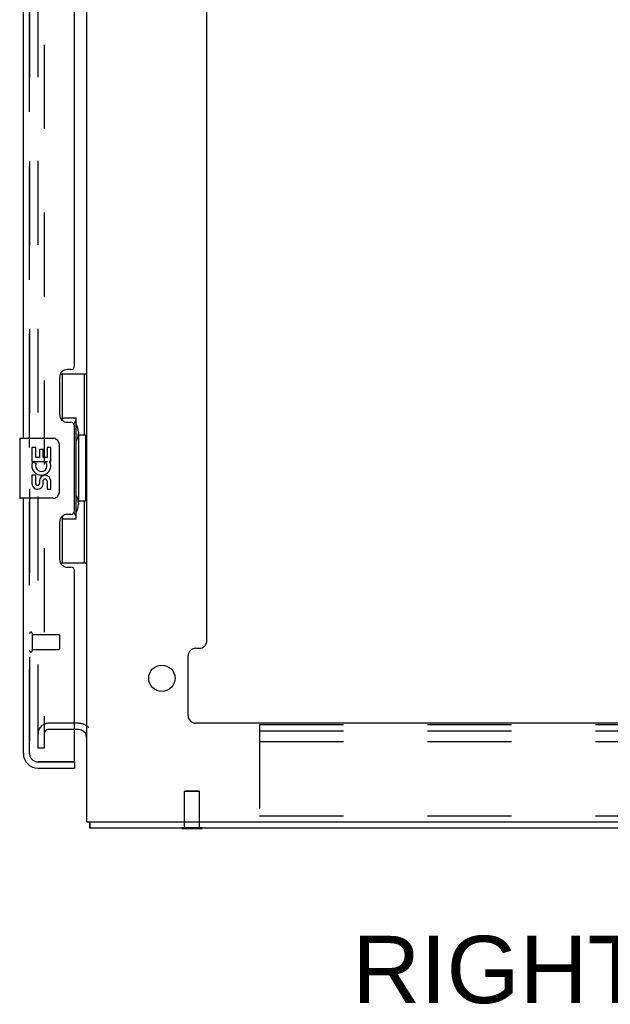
# Model space of a CAD drawing. Header units: inches. Extents: x 0 to 254, y 0 to 165.
# Tile 62 of 78: x 140 to 150, y 41 to 57. Entities that reach past the tile are written whole.
import ezdxf

# ---------------------------------------------------------------- set-up
doc = ezdxf.new("R2010")
doc.units = ezdxf.units.IN
doc.header["$LTSCALE"] = 13.988161
doc.header["$MEASUREMENT"] = 0
doc.linetypes.add('HIDDEN', pattern=[0.2, 0.1, -0.1])
doc.layers.get('0').update_dxf_attribs({"linetype": 'CONTINUOUS'})
for name, color, linetype in [('DEFAULT_2', 8, 'HIDDEN'), ('DIMENSIONS', 7, 'CONTINUOUS'), ('LEFT_DOOR_ASSEMBLY', 7, 'CONTINUOUS'), ('MASTER_DOOR_ASSEMBLY', 7, 'CONTINUOUS'), ('SLAVE_DOOR_ASSEMBLY', 7, 'CONTINUOUS')]:
    doc.layers.add(name, color=color, linetype=linetype)
doc.styles.get("Standard").update_dxf_attribs({"font": 'arial.ttf'})

msp = doc.modelspace()

# ---------------------------------------------------------------- linework, layer by layer
at = {"color": 3, "linetype": 'Continuous'}
for p, q in [((141.442, 43.858), (141.442, 122.39)), ((143.442, 46.879), (143.442, 70.21)), ((143.13, 45.629), (143.13, 46.629)), ((143.255, 46.754), (143.317, 46.754)), ((161.629, 45.504), (143.255, 45.504)), ((141.3, 45.4), (141.238, 45.4)), ((141.442, 43.858), (163.375, 43.858)), ((141.486, 43.81), (141.486, 43.791)), ((163.39, 43.754), (141.494, 43.754))]:
    msp.add_line(p, q, dxfattribs=at)
at = {"color": 7, "linetype": 'Continuous'}
for p, q in [((141.494, 43.858), (141.494, 43.754)), ((143.024, 43.75), (143.024, 43.754)), ((143.024, 43.75), (143.361, 43.75)), ((143.361, 43.75), (143.361, 43.754))]:
    msp.add_line(p, q, dxfattribs=at)
at = {"color": 3, "linetype": 'Continuous'}
for points in [[(141.482, 43.858), (141.482, 43.855), (141.483, 43.849), (141.484, 43.843), (141.485, 43.836), (141.485, 43.83), (141.485, 43.823), (141.486, 43.817), (141.486, 43.81)], [(141.486, 43.791), (141.486, 43.785), (141.486, 43.78), (141.486, 43.776), (141.487, 43.771), (141.487, 43.768), (141.488, 43.764), (141.488, 43.761), (141.489, 43.758), (141.49, 43.756), (141.491, 43.755), (141.492, 43.754), (141.493, 43.754), (141.494, 43.754)]]:
    msp.add_lwpolyline(points, dxfattribs=at)
msp.add_circle((142.692, 46.254), 0.219, dxfattribs=at)
for centre, radius, start, end in [((143.317, 46.879), 0.125, 270, 360), ((143.255, 46.629), 0.125, 90, 180), ((143.255, 45.629), 0.125, 180, 270), ((141.3, 45.257), 0.142, 0, 90)]:
    msp.add_arc(centre, radius, start, end, dxfattribs=at)
at = {"layer": 'DEFAULT_2', "color": 8, "linetype": 'HIDDEN'}
for p, q in [((140.63, 45.087), (140.63, 121.16)), ((140.734, 121.16), (140.734, 45.087)), ((141.3, 45.504), (140.804, 45.504)), ((144.317, 45.483), (163.317, 45.483)), ((144.317, 45.483), (144.317, 43.858)), ((141.238, 45.4), (140.804, 45.4)), ((144.317, 45.379), (163.317, 45.379)), ((144.317, 45.202), (163.317, 45.202)), ((140.734, 45.087), (140.63, 45.087)), ((143.078, 44.375), (143.068, 44.365)), ((143.316, 44.365), (143.068, 44.365)), ((143.068, 43.768), (143.068, 44.365)), ((143.078, 44.375), (143.306, 44.375)), ((143.306, 44.375), (143.316, 44.365)), ((143.316, 43.768), (143.316, 44.365)), ((144.317, 43.962), (163.317, 43.962)), ((143.024, 43.768), (143.361, 43.768)), ((143.024, 43.754), (143.024, 43.768)), ((143.361, 43.754), (143.361, 43.768))]:
    msp.add_line(p, q, dxfattribs=at)
for centre, radius, start, end in [((140.804, 45.33), 0.174, 90, 180), ((141.3, 45.257), 0.246, 44.2241, 90), ((140.804, 45.33), 0.07, 90, 180)]:
    msp.add_arc(centre, radius, start, end, dxfattribs=at)
at = {"layer": 'LEFT_DOOR_ASSEMBLY', "color": 8, "linetype": 'HIDDEN'}
for p, q in [((140.488, 45), (140.488, 121.247)), ((140.631, 44.858), (141.218, 44.858))]:
    msp.add_line(p, q, dxfattribs=at)
msp.add_arc((140.631, 45), 0.142, 180, 270, dxfattribs=at)
at = {"layer": 'MASTER_DOOR_ASSEMBLY', "color": 8, "linetype": 'HIDDEN'}
for p, q in [((140.488, 50.099), (140.488, 71.655)), ((140.488, 45), (140.488, 49.409)), ((141.218, 44.858), (140.631, 44.858))]:
    msp.add_line(p, q, dxfattribs=at)
msp.add_arc((140.631, 45), 0.142, 180, 270, dxfattribs=at)
at = {"layer": 'SLAVE_DOOR_ASSEMBLY', "color": 8, "linetype": 'HIDDEN'}
for p, q in [((140.488, 71.655), (140.488, 50.099)), ((140.488, 49.409), (140.488, 45)), ((140.531, 47), (140.531, 46.716)), ((140.531, 46.982), (140.978, 46.982)), ((140.988, 46.972), (140.988, 46.744)), ((140.531, 46.734), (140.978, 46.734)), ((140.631, 44.858), (141.218, 44.858))]:
    msp.add_line(p, q, dxfattribs=at)
at = {"layer": 'SLAVE_DOOR_ASSEMBLY', "color": 3, "linetype": 'Continuous'}
for p, q in [((140.384, 71.5), (140.384, 50.254)), ((141.238, 51.461), (141.238, 70.293)), ((141.178, 51.401), (141.118, 51.401)), ((140.988, 51.271), (140.988, 50.651)), ((141.118, 50.521), (141.178, 50.521)), ((141.238, 49.046), (141.238, 50.461)), ((140.384, 49.254), (140.384, 45)), ((141.178, 48.986), (141.118, 48.986)), ((140.988, 48.856), (140.988, 48.236)), ((141.118, 48.106), (141.178, 48.106)), ((141.238, 44.878), (141.238, 48.046)), ((140.631, 44.754), (141.238, 44.754))]:
    msp.add_line(p, q, dxfattribs=at)
at = {"layer": 'SLAVE_DOOR_ASSEMBLY', "color": 7, "linetype": 'Continuous'}
for p, q in [((141.002, 51.329), (141.442, 51.329)), ((141.038, 50.549), (141.038, 51.329)), ((141.403, 50.304), (141.403, 51.329)), ((141.038, 50.594), (141.265, 50.594)), ((141.265, 48.914), (141.265, 50.594)), ((140.324, 50.239), (140.324, 49.269)), ((140.339, 50.254), (140.879, 50.254)), ((141.302, 50.354), (141.302, 50.334)), ((141.425, 50.304), (141.302, 50.304)), ((141.302, 50.304), (141.302, 49.204)), ((141.425, 49.204), (141.425, 50.304)), ((140.59, 50.099), (140.527, 50.099)), ((140.527, 50.099), (140.527, 49.869)), ((140.59, 49.932), (140.59, 50.099)), ((140.714, 50.068), (140.653, 50.068)), ((140.653, 50.068), (140.653, 49.932)), ((140.714, 49.932), (140.714, 50.068)), ((140.842, 50.099), (140.779, 50.099)), ((140.779, 50.099), (140.779, 49.932)), ((140.842, 49.869), (140.842, 50.099)), ((140.979, 50.154), (140.979, 49.354)), ((140.653, 49.932), (140.59, 49.932)), ((140.779, 49.932), (140.714, 49.932)), ((140.527, 49.869), (140.789, 49.869)), ((140.598, 49.833), (140.54, 49.858)), ((140.789, 49.869), (140.762, 49.85)), ((140.823, 49.869), (140.842, 49.869)), ((140.59, 49.638), (140.527, 49.638)), ((140.527, 49.638), (140.527, 49.502)), ((140.59, 49.502), (140.59, 49.638)), ((140.653, 49.544), (140.653, 49.502)), ((140.714, 49.481), (140.714, 49.55)), ((140.779, 49.544), (140.779, 49.408)), ((140.842, 49.408), (140.842, 49.544)), ((140.879, 49.254), (140.339, 49.254)), ((140.779, 49.408), (140.842, 49.408)), ((141.425, 49.204), (141.302, 49.204)), ((141.302, 49.173), (141.302, 49.153)), ((141.403, 48.179), (141.403, 49.204)), ((141.038, 48.179), (141.038, 48.958)), ((141.038, 48.914), (141.265, 48.914)), ((141.002, 48.179), (141.442, 48.179)), ((141.218, 44.858), (141.238, 44.858)), ((141.238, 44.858), (141.238, 44.754))]:
    msp.add_line(p, q, dxfattribs=at)
for points in [[(141.229, 50.493), (141.232, 50.496), (141.237, 50.504), (141.242, 50.512), (141.246, 50.52), (141.25, 50.527), (141.253, 50.533), (141.256, 50.539), (141.259, 50.545), (141.261, 50.55), (141.262, 50.554), (141.264, 50.559), (141.265, 50.563), (141.265, 50.566), (141.265, 50.57)], [(140.972, 50.19), (140.974, 50.184), (140.976, 50.178), (140.977, 50.172), (140.978, 50.166), (140.979, 50.16), (140.979, 50.154)], [(140.979, 49.354), (140.979, 49.347), (140.978, 49.341), (140.977, 49.335), (140.976, 49.329), (140.974, 49.323), (140.972, 49.317)], [(141.265, 48.937), (141.265, 48.941), (141.265, 48.944), (141.264, 48.948), (141.262, 48.953), (141.261, 48.957), (141.259, 48.963), (141.256, 48.968), (141.253, 48.974), (141.25, 48.98), (141.246, 48.987), (141.242, 48.995), (141.237, 49.003), (141.232, 49.011), (141.229, 49.015)]]:
    msp.add_lwpolyline(points, dxfattribs=at)
at = {"layer": 'SLAVE_DOOR_ASSEMBLY', "color": 3, "linetype": 'Continuous'}
for centre, radius, start, end in [((141.118, 51.271), 0.13, 90, 180), ((141.178, 51.461), 0.06, 270, 360), ((141.118, 50.651), 0.13, 180, 270), ((141.178, 50.461), 0.06, 0, 90), ((141.118, 48.856), 0.13, 90, 180), ((141.178, 49.046), 0.06, 270, 360), ((141.118, 48.236), 0.13, 180, 270), ((141.178, 48.046), 0.06, 0, 90), ((140.631, 45), 0.246, 180, 270), ((141.218, 44.878), 0.02, 270, 360)]:
    msp.add_arc(centre, radius, start, end, dxfattribs=at)
at = {"layer": 'SLAVE_DOOR_ASSEMBLY', "color": 7, "linetype": 'Continuous'}
for centre, radius, start, end in [((140.339, 50.239), 0.015, 90, 180), ((140.879, 50.154), 0.1, 21.205, 90), ((140.684, 49.796), 0.157, 156.5966, 341.8791), ((140.684, 49.796), 0.0943, 156.5966, 35.1122), ((140.684, 49.796), 0.157, 25.737, 27.8532), ((140.688, 49.796), 0.154, 341.4199, 26.1963), ((140.747, 49.544), 0.0943, 0, 180), ((140.748, 49.539), 0.0362, 83.4285, 161.7628), ((140.747, 49.544), 0.0314, 0, 81.2295), ((140.621, 49.502), 0.0943, 180, 248.6704), ((140.621, 49.502), 0.0943, 248.6999, 347.4338), ((140.622, 49.502), 0.0314, 180, 0.0485), ((140.339, 49.269), 0.015, 180, 270), ((140.879, 49.354), 0.1, 270, 338.7946)]:
    msp.add_arc(centre, radius, start, end, dxfattribs=at)
at = {"layer": 'SLAVE_DOOR_ASSEMBLY', "color": 8, "linetype": 'HIDDEN'}
for centre, radius, start, end in [((140.51, 47), 0.0215, 0, 180), ((140.978, 46.972), 0.01, 0, 90), ((140.51, 46.716), 0.0215, 180, 360), ((140.978, 46.744), 0.01, 270, 360), ((140.631, 45), 0.142, 180, 270)]:
    msp.add_arc(centre, radius, start, end, dxfattribs=at)
at = {"layer": 'SLAVE_DOOR_ASSEMBLY', "color": 7, "linetype": 'Continuous'}
for centre, start_param, end_param in [((141.198, 50.344), -1.51401, -0.699287), ((141.198, 50.344), -2.442306, -1.627583), ((141.198, 49.163), -1.51401, -0.699287), ((141.198, 49.163), -2.442306, -1.627583)]:
    msp.add_ellipse(centre, major_axis=(0, 0.18), ratio=0.579493, start_param=start_param, end_param=end_param, dxfattribs=at)

# ---------------------------------------------------------------- texts
at = {"layer": 'DIMENSIONS', "color": 2, "linetype": 'Continuous', "insert": (152.571, 41.96), "char_height": 1.12204, "width": 13.38112, "attachment_point": 2, "line_spacing_factor": 0.9}
msp.add_mtext('RIGHT SIDE VIEW', dxfattribs=at)

doc.saveas('drawing.dxf')
